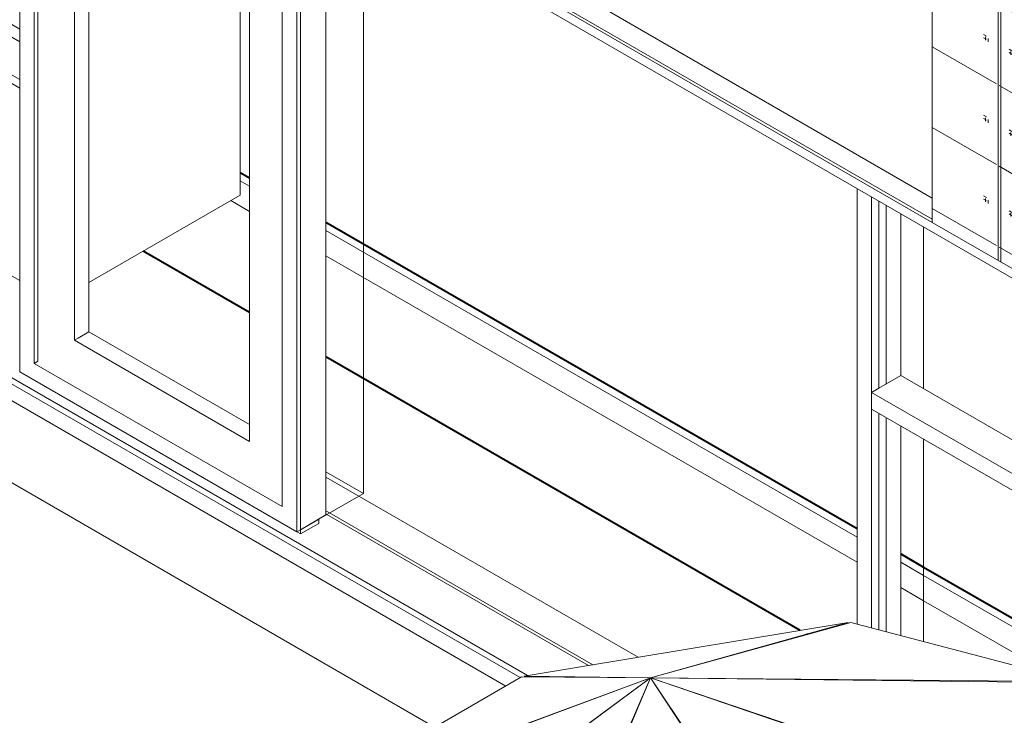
# Model space of a CAD drawing. Header units: inches. Extents: x -4136 to 1945, y -6639 to 12387.
# Tile 135 of 256: x 1754 to 1850, y -6453 to -6385. Entities that reach past the tile are written whole.
import ezdxf

# ---------------------------------------------------------------- set-up
doc = ezdxf.new("R2010")
doc.units = ezdxf.units.IN
doc.header["$MEASUREMENT"] = 0
for name, color, linetype, lineweight in [('A-CLNG', 7, 'Continuous', 18), ('A-FLOR', 7, 'Continuous', 9), ('A-FLOR-MCUT', 7, 'Continuous', 18), ('A-GLAZ', 7, 'Continuous', 9), ('A-WALL', 7, 'Continuous', 9), ('L-SITE', 7, 'Continuous', 9), ('M-EQPM', 7, 'Continuous', 9), ('S-FNDN', 7, 'Continuous', 9)]:
    doc.layers.add(name, color=color, linetype=linetype, lineweight=lineweight)

# ---------------------------------------------------------------- blocks, each defined once
blk = doc.blocks.new('_THE_ WINDOW _ DOOR - Window - 2nd Floor - small-2456137-DIAMOND_PIERS')
at = {"layer": 'A-GLAZ'}
h = blk.add_hatch(dxfattribs=at)
h.set_pattern_fill('FP_36', color=256, style=0, pattern_type=2)
h.set_pattern_definition([(330, (-5861.004, -6373.066), (-27.153, 78.384), [0.32, -31.033]), (330, (-5861.004, -6372.745), (-27.153, 78.384), [0.32, -31.033]), (330, (-5861.004, -6365.227), (-27.153, 78.384), [0.32, -31.033]), (330, (-5861.004, -6364.907), (-27.153, 78.384), [0.32, -31.033]), (330, (-5861.004, -6357.39), (-27.153, 78.384), [0.32, -31.033]), (330, (-5861.004, -6357.07), (-27.153, 78.384), [0.32, -31.033]), (330, (-5861.004, -6349.55), (-27.153, 78.384), [0.32, -31.033]), (330, (-5861.004, -6349.23), (-27.153, 78.384), [0.32, -31.033]), (330, (-5861.004, -6341.71), (-27.153, 78.384), [0.32, -31.033]), (330, (-5861.004, -6341.39), (-27.153, 78.384), [0.32, -31.033]), (330, (-5861.004, -6333.874), (-27.153, 78.384), [0.32, -31.033]), (330, (-5861.004, -6333.554), (-27.153, 78.384), [0.32, -31.033]), (330, (-5861.004, -6326.036), (-27.153, 78.384), [0.32, -31.033]), (330, (-5861.004, -6325.715), (-27.153, 78.384), [0.32, -31.033]), (330, (-5861.004, -6318.197), (-27.153, 78.384), [0.32, -31.033]), (330, (-5861.004, -6317.877), (-27.153, 78.384), [0.32, -31.033]), (330, (-5836.326, -6387.314), (-27.153, 78.384), [0.32, -31.033]), (330, (-5836.326, -6386.993), (-27.153, 78.384), [0.32, -31.033]), (330, (-5836.326, -6379.475), (-27.153, 78.384), [0.32, -31.033]), (330, (-5836.326, -6379.155), (-27.153, 78.384), [0.32, -31.033]), (330, (-5836.326, -6371.637), (-27.153, 78.384), [0.32, -31.033]), (330, (-5836.326, -6371.316), (-27.153, 78.384), [0.32, -31.033]), (330, (-5836.326, -6363.8), (-27.153, 78.384), [0.32, -31.033]), (330, (-5836.326, -6363.48), (-27.153, 78.384), [0.32, -31.033]), (330, (-5836.326, -6355.96), (-27.153, 78.384), [0.32, -31.033]), (330, (-5836.326, -6355.64), (-27.153, 78.384), [0.32, -31.033]), (330, (-5836.326, -6348.12), (-27.153, 78.384), [0.32, -31.033]), (330, (-5836.326, -6347.8), (-27.153, 78.384), [0.32, -31.033]), (330, (-5836.326, -6340.283), (-27.153, 78.384), [0.32, -31.033]), (330, (-5836.326, -6339.963), (-27.153, 78.384), [0.32, -31.033]), (330, (-5836.326, -6332.445), (-27.153, 78.384), [0.32, -31.033]), (330, (-5836.326, -6332.125), (-27.153, 78.384), [0.32, -31.033]), (90, (-5862.236, -6376.114), (-27.153, 15.677), [62.707, 0, 0, 0]), (90, (-5861.97, -6376.267), (-27.153, 15.677), [62.707, 0, 0, 0]), (90, (-5861.004, -6373.066), (-27.153, 15.677), [0.32, -62.386]), (90, (-5861.004, -6365.227), (-27.153, 15.677), [0.32, -62.386]), (90, (-5861.004, -6357.39), (-27.153, 15.677), [0.32, -62.386]), (90, (-5861.004, -6349.55), (-27.153, 15.677), [0.32, -62.386]), (90, (-5861.004, -6341.712), (-27.153, 15.677), [0.32, -62.386]), (90, (-5861.004, -6333.874), (-27.153, 15.677), [0.32, -62.386]), (90, (-5861.004, -6326.036), (-27.153, 15.677), [0.32, -62.386]), (90, (-5861.004, -6318.197), (-27.153, 15.677), [0.32, -62.386]), (90, (-5860.727, -6373.226), (-27.153, 15.677), [0.32, -62.386]), (90, (-5860.727, -6365.388), (-27.153, 15.677), [0.32, -62.386]), (90, (-5860.727, -6357.55), (-27.153, 15.677), [0.32, -62.386]), (90, (-5860.727, -6349.71), (-27.153, 15.677), [0.32, -62.386]), (90, (-5860.727, -6341.873), (-27.153, 15.677), [0.32, -62.386]), (90, (-5860.727, -6334.034), (-27.153, 15.677), [0.32, -62.386]), (90, (-5860.727, -6326.196), (-27.153, 15.677), [0.32, -62.386]), (90, (-5860.727, -6318.357), (-27.153, 15.677), [0.32, -62.386]), (90, (-5836.326, -6387.314), (-27.153, 15.677), [0.32, -62.386]), (90, (-5836.326, -6379.475), (-27.153, 15.677), [0.32, -62.386]), (90, (-5836.326, -6371.637), (-27.153, 15.677), [0.32, -62.386]), (90, (-5836.326, -6363.8), (-27.153, 15.677), [0.32, -62.386]), (90, (-5836.326, -6355.96), (-27.153, 15.677), [0.32, -62.386]), (90, (-5836.326, -6348.122), (-27.153, 15.677), [0.32, -62.386]), (90, (-5836.326, -6340.283), (-27.153, 15.677), [0.32, -62.386]), (90, (-5836.326, -6332.445), (-27.153, 15.677), [0.32, -62.386]), (90, (-5836.05, -6387.474), (-27.153, 15.677), [0.32, -62.386]), (90, (-5836.05, -6379.636), (-27.153, 15.677), [0.32, -62.386]), (90, (-5836.05, -6371.797), (-27.153, 15.677), [0.32, -62.386]), (90, (-5836.05, -6363.96), (-27.153, 15.677), [0.32, -62.386]), (90, (-5836.05, -6356.12), (-27.153, 15.677), [0.32, -62.386]), (90, (-5836.05, -6348.282), (-27.153, 15.677), [0.32, -62.386]), (90, (-5836.05, -6340.444), (-27.153, 15.677), [0.32, -62.386]), (90, (-5836.05, -6332.605), (-27.153, 15.677), [0.32, -62.386]), (150, (-5835.083, -6391.79), (-27.153, 78.384), [31.047, -0.306]), (150, (-5835.083, -6383.95), (-27.153, 78.384), [31.047, -0.306]), (150, (-5835.083, -6376.114), (-27.153, 78.384), [31.047, -0.306]), (150, (-5835.083, -6368.276), (-27.153, 78.384), [31.047, -0.306]), (150, (-5835.083, -6360.437), (-27.153, 78.384), [31.047, -0.306]), (150, (-5835.083, -6352.6), (-27.153, 78.384), [31.047, -0.306]), (150, (-5835.083, -6344.76), (-27.153, 78.384), [31.047, -0.306]), (150, (-5835.083, -6336.92), (-27.153, 78.384), [31.047, -0.306])])
h.paths.add_polyline_path([(-5862.236, -6420.613), (-5862.236, -6388.565), (-5862.589, -6388.77), (-5889.123, -6373.45), (-5889.123, -6405.089), (-5880.205, -6410.238)], flags=0)
at = {"layer": 'A-GLAZ', "lineweight": 30}
for p, q in [((-5885.234, -6361.899), (-5889.477, -6364.349)), ((-5888.063, -6365.165), (-5883.82, -6362.716)), ((-5883.82, -6362.716), (-5885.234, -6361.899)), ((-5889.477, -6364.349), (-5888.063, -6365.165)), ((-5885.941, -6363.94), (-5886.649, -6364.349)), ((-5886.649, -6364.349), (-5862.589, -6378.239)), ((-5861.882, -6377.831), (-5885.941, -6363.94)), ((-5859.761, -6376.606), (-5864.003, -6379.056)), ((-5858.347, -6377.423), (-5859.761, -6376.606)), ((-5862.589, -6379.872), (-5858.347, -6377.423)), ((-5862.589, -6378.239), (-5861.882, -6377.831)), ((-5864.003, -6379.056), (-5862.589, -6379.872))]:
    blk.add_line(p, q, dxfattribs=at)
at = {"layer": 'A-GLAZ'}
for p, q in [((-5883.82, -6362.716), (-5883.82, -6365.165)), ((-5883.671, -6363.434), (-5860.309, -6376.923)), ((-5860.059, -6376.778), (-5883.546, -6363.218)), ((-5889.477, -6373.246), (-5889.477, -6364.349)), ((-5886.649, -6364.349), (-5886.649, -6371.613)), ((-5888.063, -6365.165), (-5888.063, -6372.429)), ((-5888.063, -6372.429), (-5886.649, -6371.613)), ((-5886.649, -6371.613), (-5864.003, -6384.687)), ((-5888.063, -6372.429), (-5864.003, -6386.32)), ((-5862.589, -6388.77), (-5889.477, -6373.246)), ((-5889.123, -6373.45), (-5889.123, -6405.089)), ((-5864.003, -6386.32), (-5864.003, -6379.056)), ((-5862.589, -6379.872), (-5862.589, -6388.77)), ((-5862.589, -6388.77), (-5862.236, -6388.565)), ((-5862.236, -6420.613), (-5862.236, -6388.565)), ((-5889.123, -6405.089), (-5862.236, -6420.613))]:
    blk.add_line(p, q, dxfattribs=at)
at = {"layer": 'A-GLAZ', "color": 9, "true_color": 0xcacaca}
for p, q in [((-5885.941, -6363.94), (-5885.941, -6371.205)), ((-5883.82, -6365.192), (-5883.82, -6369.98)), ((-5883.671, -6366.556), (-5883.653, -6366.529)), ((-5862.887, -6378.411), (-5883.546, -6366.484)), ((-5883.685, -6366.687), (-5883.694, -6366.668)), ((-5883.671, -6366.7), (-5883.685, -6366.687)), ((-5883.671, -6366.7), (-5863.137, -6378.556)), ((-5886.649, -6371.613), (-5883.82, -6369.98)), ((-5883.82, -6369.98), (-5864.003, -6381.421)), ((-5885.941, -6371.205), (-5886.649, -6371.613)), ((-5885.941, -6371.205), (-5864.003, -6383.871))]:
    blk.add_line(p, q, dxfattribs=at)
at = {"layer": 'A-GLAZ', "color": 8, "true_color": 0x808080}
for p, q in [((-5858.347, -6377.423), (-5858.347, -6386.32)), ((-5856.659, -6378.741), (-5858.343, -6377.769)), ((-5858.347, -6378.056), (-5856.784, -6378.958)), ((-5856.81, -6378.901), (-5856.807, -6378.925)), ((-5856.807, -6378.925), (-5856.798, -6378.945)), ((-5856.798, -6378.945), (-5856.784, -6378.958)), ((-5856.744, -6378.962), (-5856.721, -6378.952)), ((-5856.633, -6378.799), (-5856.636, -6378.774)), ((-5856.784, -6378.958), (-5856.765, -6378.964)), ((-5856.765, -6378.964), (-5856.744, -6378.962)), ((-5856.659, -6382.007), (-5858.347, -6381.033)), ((-5858.347, -6381.322), (-5856.784, -6382.224)), ((-5856.659, -6382.152), (-5856.645, -6382.123)), ((-5862.236, -6388.565), (-5858.347, -6386.32)), ((-5860.468, -6387.545), (-5862.236, -6388.565)), ((-5860.468, -6387.545), (-5860.468, -6419.49)), ((-5862.236, -6420.613), (-5862.059, -6420.511))]:
    blk.add_line(p, q, dxfattribs=at)
at = {"layer": 'A-GLAZ'}
for points in [[(-5883.671, -6363.434, 0), (-5883.685, -6363.421, 0), (-5883.694, -6363.402, 0), (-5883.697, -6363.377, 0), (-5883.694, -6363.349, 0), (-5883.685, -6363.319, 0), (-5883.671, -6363.29, 0), (-5883.653, -6363.263, 0), (-5883.632, -6363.241, 0), (-5883.609, -6363.224, 0)], [(-5883.609, -6363.224, 0), (-5883.586, -6363.214, 0), (-5883.565, -6363.212, 0), (-5883.546, -6363.218, 0)]]:
    blk.add_polyline3d(points, dxfattribs=at)
at = {"layer": 'A-GLAZ', "color": 9, "true_color": 0xcacaca}
for points in [[(-5883.653, -6366.529, 0), (-5883.632, -6366.507, 0), (-5883.609, -6366.49, 0)], [(-5883.609, -6366.49, 0), (-5883.586, -6366.48, 0), (-5883.565, -6366.478, 0), (-5883.546, -6366.484, 0)], [(-5883.694, -6366.668, 0), (-5883.697, -6366.643, 0), (-5883.694, -6366.615, 0), (-5883.685, -6366.585, 0), (-5883.671, -6366.556, 0)]]:
    blk.add_polyline3d(points, dxfattribs=at)
at = {"layer": 'A-GLAZ', "color": 8, "true_color": 0x808080}
for points in [[(-5856.721, -6378.748, 0), (-5856.744, -6378.764, 0), (-5856.765, -6378.787, 0), (-5856.784, -6378.814, 0), (-5856.798, -6378.843, 0), (-5856.807, -6378.873, 0), (-5856.81, -6378.901, 0)], [(-5856.636, -6378.774, 0), (-5856.645, -6378.755, 0), (-5856.659, -6378.741, 0), (-5856.677, -6378.736, 0), (-5856.698, -6378.738, 0), (-5856.721, -6378.748, 0)], [(-5856.721, -6378.952, 0), (-5856.698, -6378.935, 0), (-5856.677, -6378.913, 0), (-5856.659, -6378.886, 0), (-5856.645, -6378.857, 0), (-5856.636, -6378.827, 0), (-5856.633, -6378.799, 0)], [(-5856.721, -6382.014, 0), (-5856.744, -6382.03, 0), (-5856.765, -6382.053, 0), (-5856.784, -6382.08, 0), (-5856.798, -6382.109, 0), (-5856.807, -6382.139, 0), (-5856.81, -6382.167, 0), (-5856.807, -6382.191, 0), (-5856.798, -6382.211, 0), (-5856.784, -6382.224, 0), (-5856.765, -6382.23, 0), (-5856.744, -6382.228, 0), (-5856.721, -6382.218, 0)], [(-5856.677, -6382.002, 0), (-5856.698, -6382.004, 0), (-5856.721, -6382.014, 0)], [(-5856.721, -6382.218, 0), (-5856.698, -6382.201, 0), (-5856.677, -6382.179, 0), (-5856.659, -6382.152, 0)], [(-5856.645, -6382.021, 0), (-5856.659, -6382.007, 0), (-5856.677, -6382.002, 0)], [(-5856.645, -6382.123, 0), (-5856.636, -6382.093, 0), (-5856.633, -6382.065, 0), (-5856.636, -6382.04, 0), (-5856.645, -6382.021, 0)]]:
    blk.add_polyline3d(points, dxfattribs=at)
blk = doc.blocks.new('Outdoor Table01 - 02ZUTB01_dwg-1294291-DIAMOND_PIERS')
at = {"layer": 'L-SITE'}
for p, q in [((-5928.71, -6449.098), (-5897.274, -6443.911)), ((-5916.47, -6449.273), (-5897.274, -6443.911)), ((-5916.47, -6449.273), (-5897.017, -6443.914)), ((-5897.017, -6443.914), (-5875.187, -6449.642)), ((-5916.47, -6449.273), (-5952.274, -6475.665)), ((-5916.47, -6449.273), (-5952.171, -6475.757)), ((-5916.47, -6449.273), (-5951.71, -6462.377)), ((-5951.598, -6462.25), (-5928.971, -6449.186)), ((-5916.47, -6449.273), (-5951.598, -6462.25)), ((-5930.341, -6481.486), (-5916.47, -6449.273)), ((-5916.47, -6449.273), (-5930.084, -6481.488)), ((-5916.47, -6449.273), (-5928.971, -6449.186)), ((-5916.47, -6449.273), (-5928.71, -6449.098)), ((-5916.47, -6449.273), (-5875.76, -6463.15)), ((-5916.47, -6449.273), (-5898.387, -6476.214)), ((-5916.47, -6449.273), (-5875.187, -6449.642)), ((-5916.47, -6449.273), (-5898.648, -6476.302)), ((-5916.47, -6449.273), (-5875.084, -6449.734)), ((-5916.47, -6449.273), (-5875.648, -6463.023))]:
    blk.add_line(p, q, dxfattribs=at)
blk = doc.blocks.new('Outdoor Table01 - Outdoor Table01-1294297-DIAMOND_PIERS')
blk.add_blockref('Outdoor Table01 - 02ZUTB01_dwg-1294291-DIAMOND_PIERS', (0, 0))
blk = doc.blocks.new('_THE_ WINDOW _ DOOR - Door - 1st Floor-2456133-DIAMOND_PIERS')
at = {"layer": 'A-GLAZ'}
for p, q in [((-5977.653, -6354.895), (-5977.653, -6419.582)), ((-5976.239, -6418.766), (-5976.239, -6355.712)), ((-5975.885, -6355.916), (-5975.885, -6418.562)), ((-5972.35, -6416.52), (-5972.35, -6359.059)), ((-5955.362, -6368.868), (-5955.362, -6426.328)), ((-5952.18, -6369.602), (-5952.18, -6432.656)), ((-5950.765, -6435.106), (-5950.765, -6380.982)), ((-5971.996, -6416.316), (-5972.35, -6416.52)), ((-5955.362, -6426.328), (-5972.35, -6416.52)), ((-5976.239, -6418.766), (-5975.885, -6418.562)), ((-5952.18, -6432.656), (-5976.239, -6418.766)), ((-5977.653, -6419.582), (-5950.765, -6435.106)), ((-5950.765, -6435.106), (-5950.412, -6434.902)), ((-5950.765, -6435.106), (-5950.412, -6435.31)), ((-5950.412, -6435.31), (-5950.412, -6434.902))]:
    blk.add_line(p, q, dxfattribs=at)
at = {"layer": 'A-GLAZ', "color": 9, "true_color": 0xcacaca}
for p, q in [((-5970.936, -6359.876), (-5970.936, -6415.704)), ((-5970.936, -6415.704), (-5971.996, -6416.316)), ((-5970.936, -6415.704), (-5955.362, -6424.695))]:
    blk.add_line(p, q, dxfattribs=at)
at = {"layer": 'A-GLAZ', "color": 8, "true_color": 0x808080}
for p, q in [((-5947.937, -6381.607), (-5947.937, -6433.473)), ((-5950.412, -6434.902), (-5947.937, -6433.473)), ((-5948.644, -6433.881), (-5950.412, -6434.902)), ((-5950.412, -6435.31), (-5948.644, -6434.289)), ((-5948.644, -6433.881), (-5948.644, -6434.289))]:
    blk.add_line(p, q, dxfattribs=at)
blk = doc.blocks.new('_THE_ WINDOW _ DOOR - Window - 1st Floor-V39-DIAMOND_PIERS')
at = {"layer": 'A-GLAZ'}
for p, q in [((-5896.416, -6401.798), (-5896.416, -6444.071)), ((-5895.002, -6444.442), (-5895.002, -6402.614)), ((-5894.295, -6403.022), (-5894.295, -6421.169)), ((-5895.002, -6421.577), (-5894.295, -6421.169)), ((-5895.002, -6421.577), (-5895.002, -6423.21)), ((-5870.942, -6435.468), (-5895.002, -6421.577)), ((-5895.002, -6423.21), (-5870.942, -6437.101)), ((-5894.295, -6423.618), (-5894.295, -6444.628)), ((-5896.416, -6449.452), (-5896.416, -6449.496)), ((-5895.002, -6449.512), (-5895.002, -6449.465)), ((-5894.295, -6449.471), (-5894.295, -6449.52))]:
    blk.add_line(p, q, dxfattribs=at)
at = {"layer": 'A-GLAZ', "color": 9, "true_color": 0xcacaca}
for p, q in [((-5893.588, -6420.761), (-5893.588, -6403.431)), ((-5892.173, -6404.247), (-5892.173, -6419.944)), ((-5894.295, -6421.169), (-5892.173, -6419.944)), ((-5892.173, -6419.944), (-5870.942, -6432.202)), ((-5893.588, -6444.814), (-5893.588, -6424.027)), ((-5892.173, -6424.843), (-5892.173, -6445.185)), ((-5893.588, -6449.528), (-5893.588, -6449.478)), ((-5892.173, -6449.49), (-5892.173, -6449.544))]:
    blk.add_line(p, q, dxfattribs=at)
blk = doc.blocks.new('HVAC_SPVU_AlliedAir_MGE4 - HVAC_SPVU_AlliedAir_MGE4-2224023-DIAMOND_PIERS')
at = {"layer": 'M-EQPM', "color": 8, "true_color": 0x808080}
for p, q in [((-5993.226, -6350.403), (-5989.602, -6348.311)), ((-5989.33, -6348.154), (-5989.602, -6348.311)), ((-5989.602, -6348.311), (-5981.117, -6353.21)), ((-5989.602, -6348.311), (-5989.602, -6349.128)), ((-5981.117, -6354.027), (-5989.602, -6349.128)), ((-5977.653, -6359.395), (-5993.226, -6350.403)), ((-5993.226, -6350.403), (-5993.226, -6376.196)), ((-5981.117, -6353.21), (-5980.845, -6353.053)), ((-5981.117, -6354.027), (-5981.117, -6353.21)), ((-5980.137, -6353.461), (-5981.117, -6354.027)), ((-5979.43, -6353.869), (-5979.703, -6354.027)), ((-5979.703, -6354.027), (-5977.653, -6355.21)), ((-5979.703, -6354.027), (-5979.703, -6354.843)), ((-5977.653, -6356.026), (-5979.703, -6354.843)), ((-5984.901, -6382.154), (-5977.653, -6386.339)), ((-5984.901, -6383.379), (-5977.653, -6387.564)), ((-5984.901, -6387.053), (-5977.653, -6391.238)), ((-5977.653, -6391.238), (-5984.901, -6387.053)), ((-5977.653, -6392.054), (-5984.901, -6387.87)), ((-5985.81, -6406.022), (-5977.653, -6410.732))]:
    blk.add_line(p, q, dxfattribs=at)
at = {"layer": 'M-EQPM', "color": 9, "true_color": 0xcacaca}
for p, q in [((-5970.936, -6360.396), (-5970.485, -6360.136)), ((-5956.28, -6368.337), (-5956.28, -6402.455)), ((-5970.936, -6410.916), (-5956.28, -6402.455))]:
    blk.add_line(p, q, dxfattribs=at)
blk = doc.blocks.new('CTR - 1st Phase - Shell_rvt-3-DIAMOND_PIERS')
at = {"layer": 'A-CLNG', "lineweight": 9}
blk.add_line((-5839.193, -6434.835), (-6044.348, -6316.389), dxfattribs=at)
at = {"layer": 'A-CLNG', "color": 8, "lineweight": 9, "true_color": 0x808080}
blk.add_line((-5970.67, -6357.702), (-5889.123, -6404.783), dxfattribs=at)
at = {"layer": 'A-FLOR', "color": 8, "true_color": 0x808080}
for p, q in [((-5920.865, -6384.416), (-5889.123, -6402.742)), ((-5944.755, -6431.636), (-5917.666, -6447.275)), ((-5922.066, -6448.001), (-5947.583, -6433.269)), ((-5919.905, -6449.249), (-5919.95, -6449.223)), ((-5911.038, -6451.102), (-5910.945, -6451.156)), ((-5914.322, -6452.472), (-5914.384, -6452.437))]:
    blk.add_line(p, q, dxfattribs=at)
at = {"layer": 'A-FLOR', "color": 9, "lineweight": 40, "true_color": 0xcacaca}
for p, q in [((-5956.28, -6400.234), (-5955.362, -6400.765)), ((-5889.964, -6438.522), (-5870.942, -6449.504))]:
    blk.add_line(p, q, dxfattribs=at)
at = {"layer": 'A-FLOR', "color": 8, "lineweight": 40, "true_color": 0x808080}
blk.add_line((-5947.937, -6405.051), (-5896.416, -6434.797), dxfattribs=at)
at = {"layer": 'A-FLOR', "color": 7, "lineweight": 40, "true_color": 0xf1f1f1}
blk.add_line((-5955.362, -6413.829), (-5965.671, -6407.877), dxfattribs=at)
at = {"layer": 'A-FLOR', "color": 254, "lineweight": 40, "true_color": 0xdfdfdf}
for p, q in [((-5901.928, -6444.679), (-5947.937, -6418.115)), ((-5901.239, -6445.077), (-5901.307, -6445.037))]:
    blk.add_line(p, q, dxfattribs=at)
at = {"layer": 'A-FLOR', "color": 9, "true_color": 0xbfbfbf}
for p, q in [((-5947.937, -6429.799), (-5944.755, -6431.636)), ((-5947.583, -6433.269), (-5947.937, -6433.065))]:
    blk.add_line(p, q, dxfattribs=at)
at = {"layer": 'A-FLOR', "color": 254, "lineweight": 40, "true_color": 0xe4e4e4}
blk.add_line((-5892.173, -6437.246), (-5889.964, -6438.522), dxfattribs=at)
at = {"layer": 'A-FLOR-MCUT', "color": 254, "lineweight": 9, "true_color": 0xe4e4e4}
for p, q in [((-5956.28, -6401.051), (-5955.362, -6401.581)), ((-5955.362, -6404.031), (-5957.185, -6402.978)), ((-5957.185, -6402.978), (-5955.362, -6404.031)), ((-5889.964, -6439.339), (-5870.942, -6450.321)), ((-5877.337, -6449.078), (-5889.964, -6441.788)), ((-5889.964, -6441.788), (-5877.337, -6449.078))]:
    blk.add_line(p, q, dxfattribs=at)
at = {"layer": 'A-FLOR-MCUT', "color": 9, "lineweight": 9, "true_color": 0xbfbfbf}
for p, q in [((-5947.937, -6405.868), (-5896.416, -6435.613)), ((-5896.416, -6438.063), (-5947.937, -6408.317)), ((-5947.937, -6408.317), (-5896.416, -6438.063))]:
    blk.add_line(p, q, dxfattribs=at)
at = {"layer": 'A-FLOR-MCUT', "color": 7, "lineweight": 9, "true_color": 0xf1f1f1}
for p, q in [((-5892.173, -6438.063), (-5889.964, -6439.339)), ((-5889.964, -6441.788), (-5892.173, -6440.512)), ((-5892.173, -6440.512), (-5889.964, -6441.788))]:
    blk.add_line(p, q, dxfattribs=at)
at = {"layer": 'A-WALL'}
for p, q in [((-5970.847, -6357.906), (-5889.123, -6405.089)), ((-5889.123, -6405.089), (-5889.123, -6373.45)), ((-5950.412, -6381.125), (-5950.412, -6435.31)), ((-5991.009, -6412.892), (-5928.39, -6449.045)), ((-5950.412, -6435.31), (-5950.765, -6435.106)), ((-5928.288, -6449.104), (-5928.136, -6449.191))]:
    blk.add_line(p, q, dxfattribs=at)
at = {"layer": 'A-WALL', "color": 8, "true_color": 0x808080}
for p, q in [((-5944.313, -6431.381), (-5944.313, -6380.215)), ((-5929.089, -6449.254), (-5989.241, -6414.525)), ((-5947.937, -6429.288), (-5944.313, -6431.381)), ((-5944.313, -6431.381), (-5948.644, -6433.881)), ((-5948.644, -6434.289), (-5950.412, -6435.31)), ((-5948.644, -6433.881), (-5948.644, -6434.289)), ((-5922.478, -6448.069), (-5947.849, -6433.422)), ((-5920.442, -6449.245), (-5920.494, -6449.215))]:
    blk.add_line(p, q, dxfattribs=at)
at = {"layer": 'A-WALL', "color": 9, "true_color": 0xcacaca}
for p, q in [((-5889.964, -6405.523), (-5889.964, -6421.22)), ((-5889.964, -6426.119), (-5889.964, -6445.765)), ((-5889.964, -6449.51), (-5889.964, -6449.568))]:
    blk.add_line(p, q, dxfattribs=at)
at = {"layer": 'A-WALL', "color": 9, "true_color": 0xbfbfbf}
blk.add_line((-5947.849, -6433.422), (-5947.937, -6433.371), dxfattribs=at)
at = {"layer": 'S-FNDN', "color": 8, "true_color": 0x808080}
for p, q in [((-5989.241, -6414.525), (-5929.089, -6449.254)), ((-5937.397, -6454.051), (-5990.655, -6423.302))]:
    blk.add_line(p, q, dxfattribs=at)
at = {"layer": 'S-FNDN', "color": 254, "true_color": 0xdfdfdf}
blk.add_line((-5990.655, -6415.341), (-5930.503, -6450.07), dxfattribs=at)
at = {"lineweight": 9}
for name in ['HVAC_SPVU_AlliedAir_MGE4 - HVAC_SPVU_AlliedAir_MGE4-2224023-DIAMOND_PIERS', '_THE_ WINDOW _ DOOR - Door - 1st Floor-2456133-DIAMOND_PIERS', '_THE_ WINDOW _ DOOR - Window - 2nd Floor - small-2456137-DIAMOND_PIERS', '_THE_ WINDOW _ DOOR - Window - 1st Floor-V39-DIAMOND_PIERS', 'Outdoor Table01 - Outdoor Table01-1294297-DIAMOND_PIERS']:
    blk.add_blockref(name, (0, 0), dxfattribs=at)

msp = doc.modelspace()

# ---------------------------------------------------------------- block references
at = {"lineweight": 5}
msp.add_blockref('CTR - 1st Phase - Shell_rvt-3-DIAMOND_PIERS', (7731.97472, 0), dxfattribs=at)

doc.saveas('drawing.dxf')
